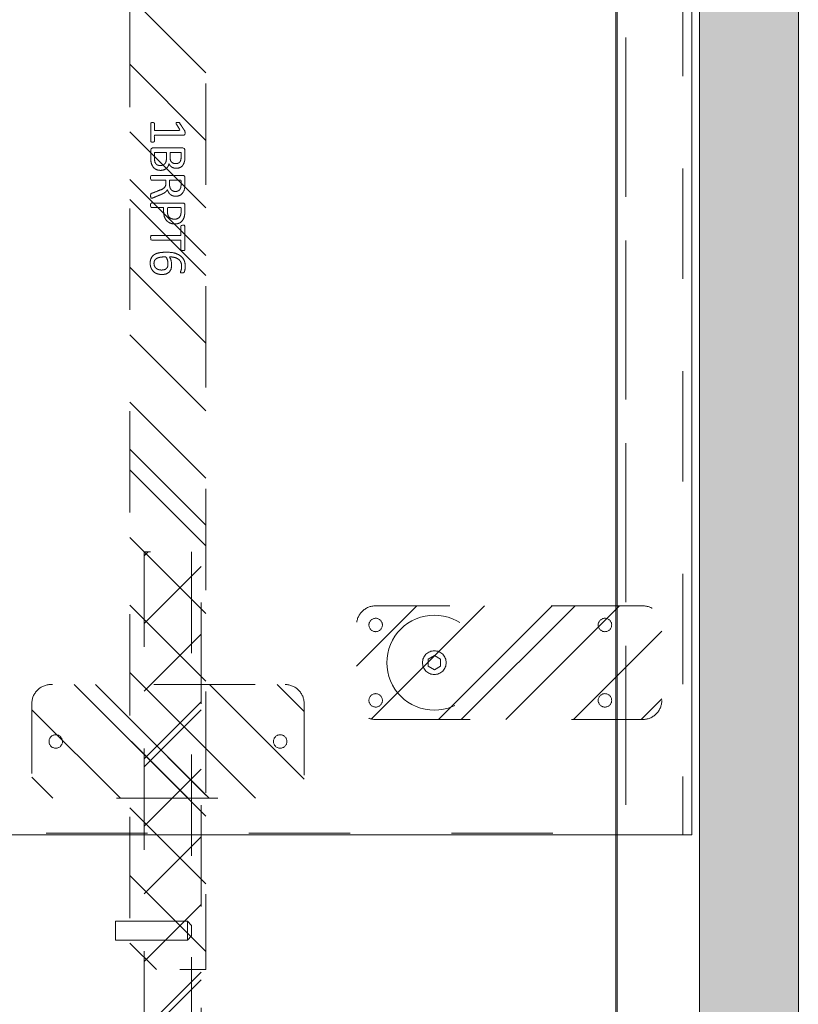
# Model space of a CAD drawing. Header units: inches. Extents: x -434 to -285, y -58 to 33.
# Tile 89 of 103: x -296 to -286, y 4 to 17. Entities that reach past the tile are written whole.
import ezdxf

# ---------------------------------------------------------------- set-up
doc = ezdxf.new("R2010")
doc.units = ezdxf.units.IN
doc.header["$LTSCALE"] = 32
doc.header["$MEASUREMENT"] = 0
doc.linetypes.add('Dash Style-1', pattern=[0.083328, 0.041656, -0.041672])
for name, color, linetype, lineweight in [('DashLine', 7, 'Dash Style-1', 13), ('DashLineFill', 7, 'Dash Style-1', 13), ('Drawing', 7, 'Continuous', 18), ('Metal-DeskStructure', 7, 'Continuous', 13), ('None', 7, 'Continuous', 18), ('SolidLine', 7, 'Continuous', 15), ('Wood_1-V', 7, 'Continuous', 13)]:
    doc.layers.add(name, color=color, linetype=linetype, lineweight=lineweight)
pattern_1 = [(45, (0, 0), (-1.61302, 1.93572), []), (45, (-1.0608, 1.0608), (-0.472346, 0.416761), [])]

# ---------------------------------------------------------------- blocks, each defined once
blk = doc.blocks.new('1BP8DW-Leveler (2D)')
at = {"layer": 'DashLine', "flags": 128}
for points in [[(0.625, 0), (0.622, -0.061), (0.613, -0.122), (0.598, -0.181), (0.577, -0.239), (0.551, -0.295), (0.52, -0.347), (0.483, -0.396), (0.442, -0.442), (0.396, -0.483), (0.347, -0.52), (0.295, -0.551), (0.239, -0.577), (0.181, -0.598), (0.122, -0.613), (0.061, -0.622), (0, -0.625), (-0.061, -0.622), (-0.122, -0.613), (-0.181, -0.598), (-0.239, -0.577), (-0.295, -0.551), (-0.347, -0.52), (-0.396, -0.483), (-0.442, -0.442), (-0.483, -0.396), (-0.52, -0.347), (-0.551, -0.295), (-0.577, -0.239), (-0.598, -0.181), (-0.613, -0.122), (-0.622, -0.061), (-0.625, 0), (-0.622, 0.061), (-0.613, 0.122), (-0.598, 0.181), (-0.577, 0.239), (-0.551, 0.295), (-0.52, 0.347), (-0.483, 0.396), (-0.442, 0.442), (-0.396, 0.483), (-0.347, 0.52), (-0.295, 0.551), (-0.239, 0.577), (-0.181, 0.598), (-0.122, 0.613), (-0.061, 0.622), (0, 0.625), (0.061, 0.622), (0.122, 0.613), (0.181, 0.598), (0.239, 0.577), (0.295, 0.551), (0.347, 0.52), (0.396, 0.483), (0.442, 0.442), (0.483, 0.396), (0.52, 0.347), (0.551, 0.295), (0.577, 0.239), (0.598, 0.181), (0.613, 0.122), (0.622, 0.061)], [(0, 0.156), (0.015, 0.155), (0.03, 0.153), (0.045, 0.15), (0.06, 0.144), (0.074, 0.138), (0.087, 0.13), (0.099, 0.121), (0.11, 0.11), (0.121, 0.099), (0.13, 0.087), (0.138, 0.074), (0.144, 0.06), (0.15, 0.045), (0.153, 0.03), (0.155, 0.015), (0.156, 0), (0.155, -0.015), (0.153, -0.03), (0.15, -0.045), (0.144, -0.06), (0.138, -0.074), (0.13, -0.087), (0.121, -0.099), (0.11, -0.11), (0.099, -0.121), (0.087, -0.13), (0.074, -0.138), (0.06, -0.144), (0.045, -0.15), (0.03, -0.153), (0.015, -0.155), (0, -0.156), (-0.015, -0.155), (-0.03, -0.153), (-0.045, -0.15), (-0.06, -0.144), (-0.074, -0.138), (-0.087, -0.13), (-0.099, -0.121), (-0.11, -0.11), (-0.121, -0.099), (-0.13, -0.087), (-0.138, -0.074), (-0.144, -0.06), (-0.15, -0.045), (-0.153, -0.03), (-0.155, -0.015), (-0.156, 0), (-0.155, 0.015), (-0.153, 0.03), (-0.15, 0.045), (-0.144, 0.06), (-0.138, 0.074), (-0.13, 0.087), (-0.121, 0.099), (-0.11, 0.11), (-0.099, 0.121), (-0.087, 0.13), (-0.074, 0.138), (-0.06, 0.144), (-0.045, 0.15), (-0.03, 0.153), (-0.015, 0.155)], [(0, 0.094), (-0.081, 0.047), (-0.081, -0.047), (0, -0.094), (0.081, -0.047), (0.081, 0.047)]]:
    blk.add_lwpolyline(points, close=True, dxfattribs=at)
blk = doc.blocks.new('Slate-LSVS-Leveler (2D)')
at = {"layer": 'DashLineFill', "linetype": 'Continuous', "lineweight": 13}
h = blk.add_hatch(dxfattribs=at)
h.set_pattern_fill('Steel', color=253, style=0, pattern_type=2)
h.set_pattern_definition(pattern_1)
edge = h.paths.add_edge_path()
edge.add_arc((-2.74, 0.496), 0.252, 90, 180, ccw=False)
edge.add_line((-2.74, 0.748), (0.772, 0.748))
edge.add_arc((0.772, 0.496), 0.252, 0, 90, ccw=False)
edge.add_line((1.024, 0.496), (1.024, -0.496))
edge.add_arc((0.772, -0.496), 0.252, -90, 0, ccw=False)
edge.add_line((0.772, -0.748), (-2.74, -0.748))
edge.add_arc((-2.74, -0.496), 0.252, 180, 270, ccw=False)
edge.add_line((-2.992, -0.496), (-2.992, 0.496))
at = {"layer": 'DashLineFill', "flags": 128}
blk.add_lwpolyline([(-2.992, 0.496, -0.414214), (-2.74, 0.748), (0.772, 0.748, -0.414214), (1.024, 0.496), (1.024, -0.496, -0.414214), (0.772, -0.748), (-2.74, -0.748, -0.414214), (-2.992, -0.496)], format="xyb", close=True, dxfattribs=at)
at = {"layer": 'SolidLine', "flags": 128}
for points in [[(-2.244, 0.585), (-2.235, 0.584), (-2.227, 0.583), (-2.218, 0.581), (-2.21, 0.578), (-2.202, 0.574), (-2.195, 0.57), (-2.188, 0.565), (-2.181, 0.559), (-2.176, 0.552), (-2.17, 0.545), (-2.166, 0.538), (-2.162, 0.53), (-2.159, 0.522), (-2.157, 0.513), (-2.156, 0.505), (-2.156, 0.496), (-2.156, 0.487), (-2.157, 0.479), (-2.159, 0.47), (-2.162, 0.462), (-2.166, 0.454), (-2.17, 0.447), (-2.176, 0.44), (-2.181, 0.433), (-2.188, 0.428), (-2.195, 0.422), (-2.202, 0.418), (-2.21, 0.414), (-2.218, 0.411), (-2.227, 0.409), (-2.235, 0.408), (-2.244, 0.407), (-2.253, 0.408), (-2.261, 0.409), (-2.27, 0.411), (-2.278, 0.414), (-2.286, 0.418), (-2.293, 0.422), (-2.3, 0.428), (-2.307, 0.433), (-2.313, 0.44), (-2.318, 0.447), (-2.322, 0.454), (-2.326, 0.462), (-2.329, 0.47), (-2.331, 0.479), (-2.332, 0.487), (-2.333, 0.496), (-2.332, 0.505), (-2.331, 0.513), (-2.329, 0.522), (-2.326, 0.53), (-2.322, 0.538), (-2.318, 0.545), (-2.313, 0.552), (-2.307, 0.559), (-2.3, 0.565), (-2.293, 0.57), (-2.286, 0.574), (-2.278, 0.578), (-2.27, 0.581), (-2.261, 0.583), (-2.253, 0.584)], [(0.772, 0.585), (0.78, 0.584), (0.789, 0.583), (0.797, 0.581), (0.806, 0.578), (0.813, 0.574), (0.821, 0.57), (0.828, 0.565), (0.834, 0.559), (0.84, 0.552), (0.845, 0.545), (0.85, 0.538), (0.853, 0.53), (0.856, 0.522), (0.859, 0.513), (0.86, 0.505), (0.86, 0.496), (0.86, 0.487), (0.859, 0.479), (0.856, 0.47), (0.853, 0.462), (0.85, 0.454), (0.845, 0.447), (0.84, 0.44), (0.834, 0.433), (0.828, 0.428), (0.821, 0.422), (0.813, 0.418), (0.806, 0.414), (0.797, 0.411), (0.789, 0.409), (0.78, 0.408), (0.772, 0.407), (0.763, 0.408), (0.754, 0.409), (0.746, 0.411), (0.738, 0.414), (0.73, 0.418), (0.722, 0.422), (0.715, 0.428), (0.709, 0.433), (0.703, 0.44), (0.698, 0.447), (0.694, 0.454), (0.69, 0.462), (0.687, 0.47), (0.685, 0.479), (0.683, 0.487), (0.683, 0.496), (0.683, 0.505), (0.685, 0.513), (0.687, 0.522), (0.69, 0.53), (0.694, 0.538), (0.698, 0.545), (0.703, 0.552), (0.709, 0.559), (0.715, 0.565), (0.722, 0.57), (0.73, 0.574), (0.738, 0.578), (0.746, 0.581), (0.754, 0.583), (0.763, 0.584)], [(-2.244, -0.407), (-2.235, -0.408), (-2.227, -0.409), (-2.218, -0.411), (-2.21, -0.414), (-2.202, -0.418), (-2.195, -0.422), (-2.188, -0.428), (-2.181, -0.433), (-2.176, -0.44), (-2.17, -0.447), (-2.166, -0.454), (-2.162, -0.462), (-2.159, -0.47), (-2.157, -0.479), (-2.156, -0.487), (-2.156, -0.496), (-2.156, -0.505), (-2.157, -0.513), (-2.159, -0.522), (-2.162, -0.53), (-2.166, -0.538), (-2.17, -0.545), (-2.176, -0.552), (-2.181, -0.559), (-2.188, -0.565), (-2.195, -0.57), (-2.202, -0.574), (-2.21, -0.578), (-2.218, -0.581), (-2.227, -0.583), (-2.235, -0.584), (-2.244, -0.585), (-2.253, -0.584), (-2.261, -0.583), (-2.27, -0.581), (-2.278, -0.578), (-2.286, -0.574), (-2.293, -0.57), (-2.3, -0.565), (-2.307, -0.559), (-2.313, -0.552), (-2.318, -0.545), (-2.322, -0.538), (-2.326, -0.53), (-2.329, -0.522), (-2.331, -0.513), (-2.332, -0.505), (-2.333, -0.496), (-2.332, -0.487), (-2.331, -0.479), (-2.329, -0.47), (-2.326, -0.462), (-2.322, -0.454), (-2.318, -0.447), (-2.313, -0.44), (-2.307, -0.433), (-2.3, -0.428), (-2.293, -0.422), (-2.286, -0.418), (-2.278, -0.414), (-2.27, -0.411), (-2.261, -0.409), (-2.253, -0.408)], [(0.772, -0.407), (0.78, -0.408), (0.789, -0.409), (0.797, -0.411), (0.806, -0.414), (0.813, -0.418), (0.821, -0.422), (0.828, -0.428), (0.834, -0.433), (0.84, -0.44), (0.845, -0.447), (0.85, -0.454), (0.853, -0.462), (0.856, -0.47), (0.859, -0.479), (0.86, -0.487), (0.86, -0.496), (0.86, -0.505), (0.859, -0.513), (0.856, -0.522), (0.853, -0.53), (0.85, -0.538), (0.845, -0.545), (0.84, -0.552), (0.834, -0.559), (0.828, -0.565), (0.821, -0.57), (0.813, -0.574), (0.806, -0.578), (0.797, -0.581), (0.789, -0.583), (0.78, -0.584), (0.772, -0.585), (0.763, -0.584), (0.754, -0.583), (0.746, -0.581), (0.738, -0.578), (0.73, -0.574), (0.722, -0.57), (0.715, -0.565), (0.709, -0.559), (0.703, -0.552), (0.698, -0.545), (0.694, -0.538), (0.69, -0.53), (0.687, -0.522), (0.685, -0.513), (0.683, -0.505), (0.683, -0.496), (0.683, -0.487), (0.685, -0.479), (0.687, -0.47), (0.69, -0.462), (0.694, -0.454), (0.698, -0.447), (0.703, -0.44), (0.709, -0.433), (0.715, -0.428), (0.722, -0.422), (0.73, -0.418), (0.738, -0.414), (0.746, -0.411), (0.754, -0.409), (0.763, -0.408)]]:
    blk.add_lwpolyline(points, close=True, dxfattribs=at)
at = {"layer": 'DashLine', "color": 7}
blk.add_blockref('1BP8DW-Leveler (2D)', (0, 0), dxfattribs=at)
blk = doc.blocks.new('Group-22')
at = {"layer": 'DashLine', "flags": 128}
for points in [[(0, 0), (29.961, 0), (29.961, -24.016), (0, -24.016)], [(29.213, 0), (29.961, 0), (29.961, -24.016), (29.213, -24.016)], [(0.748, -8.091), (29.213, -8.091), (29.213, -23.996), (0.748, -23.996)]]:
    blk.add_lwpolyline(points, close=True, dxfattribs=at)
at = {"layer": 'None', "color": 7, "rotation": 180}
blk.add_blockref('Slate-LSVS-Leveler (2D)', (26.693, -21.752), dxfattribs=at)
blk = doc.blocks.new('Group-23')
at = {"layer": 'None'}
blk.add_blockref('Group-22', (0, 0), dxfattribs=at)
blk = doc.blocks.new('SL Low Storage (2D)-5')
at = {"layer": 'None'}
blk.add_blockref('Group-23', (0, 0), dxfattribs=at)
at = {"layer": 'Drawing', "color": 0, "flags": 1}
for tag in ['Catalog', 'Option1', 'Option2', 'Option3', 'Option4', 'Option5', 'Option6', 'Option7', 'Option8', 'Option9', 'Option10', 'Option11', 'Option12', 'Custom', 'Tag', 'FinishGroup', 'Discount', 'Item1', 'Item2', 'Item3', 'Item4', 'Item5', 'Item6', 'Item7', 'Item8', 'Item9', 'Item10', 'Item11', 'Item12', 'Item13', 'Item14', 'Item15', 'Item16', 'Item17', 'Item18', 'Item19', 'Item20', 'Item21', 'Item22', 'Item23', 'Item24', 'Item25']:
    blk.add_attdef(tag, (41.818, 20.056), '', height=0.00709, dxfattribs=at)
blk = doc.blocks.new('Group-79')
at = {"layer": 'SolidLine', "flags": 128}
blk.add_lwpolyline([(0, 0), (72.008, 0), (72.008, -24.016), (0, -24.016)], close=True, dxfattribs=at)
blk = doc.blocks.new('Group-80')
at = {"layer": 'None'}
blk.add_blockref('Group-79', (0, 0), dxfattribs=at)
blk = doc.blocks.new('SL Lowboy Top (2D)-1')
at = {"layer": 'None'}
blk.add_blockref('Group-80', (0, 0), dxfattribs=at)
at = {"layer": 'Drawing', "color": 0, "flags": 1}
for tag in ['Catalog', 'Custom', 'FinishGroup', 'Discount', 'Tag', 'Item1', 'Item2', 'Item3', 'Item4', 'Item5', 'Item6', 'Item7', 'Item8', 'Item9', 'Item10', 'Item11', 'Item12', 'Item13', 'Item14', 'Item15', 'Item16', 'Item17', 'Item18', 'Item19', 'Item20', 'Item21', 'Item22', 'Item23', 'Item24', 'Item25', 'Option1', 'Option2', 'Option3', 'Option4', 'Option5', 'Option6', 'Option7', 'Option8', 'Option9', 'Option10', 'Option11', 'Option12']:
    blk.add_attdef(tag, (-0.112, 20.962), '', height=0.00709, dxfattribs=at)
blk = doc.blocks.new('Group-81')
at = {"layer": 'Drawing'}
blk.add_blockref('SL Lowboy Top (2D)-1', (-0.112, 44.977), dxfattribs=at)
at = {"layer": 'Drawing', "color": 0, "flags": 1}
for tag in ['Catalog', 'Custom', 'Tag', 'Option1', 'Option2', 'Option3', 'Option4', 'Option5', 'Option6', 'Option7', 'Option8', 'Option9', 'Option10', 'Option11', 'Option12', 'FinishGroup', 'Discount', 'Item1', 'Item2', 'Item3', 'Item4', 'Item5', 'Item6', 'Item7', 'Item8', 'Item9', 'Item10', 'Item11', 'Item12', 'Item13', 'Item14', 'Item15', 'Item16', 'Item17', 'Item18', 'Item19', 'Item20', 'Item21', 'Item22', 'Item23', 'Item24', 'Item25']:
    blk.add_attdef(tag, (-72.119, 20.962), '', height=0.00709, dxfattribs=at)
blk = doc.blocks.new('Group-65')
at = {"layer": 'DashLine'}
for p, q in [((19.836, 0.255), (19.892, 0.311)), ((19.901, 0.311), (19.892, 0.311)), ((19.912, 0.311), (19.901, 0.311)), ((19.926, 0.311), (19.912, 0.311)), ((19.943, 0.311), (19.926, 0.311)), ((19.978, 0.311), (19.943, 0.311)), ((19.995, 0.311), (19.978, 0.311)), ((20.009, 0.311), (19.995, 0.311)), ((20.02, 0.311), (20.009, 0.311)), ((20.027, 0.311), (20.02, 0.311)), ((20.029, 0.311), (20.027, 0.311)), ((20.029, 0.311), (20.086, 0.255)), ((19.84, 0.255), (19.836, 0.255)), ((19.836, -0.689), (19.836, 0.255)), ((19.852, 0.255), (19.84, 0.255)), ((19.872, 0.255), (19.852, 0.255)), ((19.898, 0.255), (19.872, 0.255)), ((19.928, 0.255), (19.898, 0.255)), ((19.961, 0.255), (19.928, 0.255)), ((19.993, 0.255), (19.961, 0.255)), ((20.023, 0.255), (19.993, 0.255)), ((20.049, 0.255), (20.023, 0.255)), ((20.069, 0.255), (20.049, 0.255)), ((20.081, 0.255), (20.069, 0.255)), ((20.086, 0.255), (20.081, 0.255)), ((20.086, 0.255), (20.086, -0.689)), ((20.086, -0.689), (19.836, -0.689))]:
    blk.add_line(p, q, dxfattribs=at)
blk = doc.blocks.new('Group-66')
at = {"layer": 'Metal-DeskStructure', "color": 7}
for points, knots in [([(9.589, -0.203), (9.589, -0.21), (9.586, -0.224), (9.578, -0.227), (9.459, -0.227), (9.34, -0.227), (9.336, -0.225), (9.333, -0.219), (9.331, -0.21), (9.331, -0.197), (9.333, -0.188), (9.334, -0.182), (9.34, -0.179), (9.389, -0.179), (9.436, -0.179), (9.436, -0.009), (9.436, 0.161), (9.393, 0.135), (9.349, 0.109), (9.344, 0.107), (9.334, 0.106), (9.331, 0.109), (9.329, 0.12), (9.329, 0.133), (9.329, 0.143), (9.331, 0.148), (9.334, 0.152), (9.338, 0.154), (9.39, 0.187), (9.441, 0.22), (9.443, 0.222), (9.447, 0.222), (9.453, 0.224), (9.47, 0.224), (9.488, 0.224), (9.493, 0.22), (9.495, 0.216), (9.495, 0.018), (9.495, -0.179), (9.536, -0.179), (9.58, -0.179), (9.584, -0.182), (9.587, -0.188), (9.589, -0.197), (9.589, -0.203)], [0, 0, 0, 0.00261, 0.007831, 0.010441, 0.176195, 0.178805, 0.181415, 0.184026, 0.186636, 0.188594, 0.190551, 0.192509, 0.194467, 0.244389, 0.244389, 0.424498, 0.424498, 0.47805, 0.47805, 0.484241, 0.490432, 0.496622, 0.502813, 0.507071, 0.510941, 0.514811, 0.518682, 0.518682, 0.576295, 0.576295, 0.578743, 0.58119, 0.583638, 0.590247, 0.593184, 0.596122, 0.599059, 0.911881, 0.911881, 0.976501, 0.982376, 0.988251, 0.994125, 1, 1, 1]), ([(9.96, -0.097), (9.96, -0.119), (9.949, -0.155), (9.931, -0.184), (9.903, -0.204), (9.853, -0.227), (9.746, -0.227), (9.68, -0.227), (9.665, -0.215), (9.665, -0.002), (9.665, 0.211), (9.68, 0.222), (9.738, 0.222), (9.829, 0.222), (9.881, 0.205), (9.914, 0.178), (9.933, 0.135), (9.933, 0.093), (9.925, 0.063), (9.91, 0.039), (9.886, 0.019), (9.873, 0.013), (9.892, 0.01), (9.923, -0.009), (9.947, -0.036), (9.96, -0.075), (9.96, -0.097)], [0, 0, 0, 0.031455, 0.06291, 0.094366, 0.125821, 0.188731, 0.266159, 0.275837, 0.285516, 0.435531, 0.44521, 0.454888, 0.521427, 0.574659, 0.627891, 0.681123, 0.734355, 0.762747, 0.791139, 0.819531, 0.847924, 0.847924, 0.885943, 0.923962, 0.961981, 1, 1, 1]), ([(9.872, 0.102), (9.872, 0.119), (9.862, 0.144), (9.842, 0.163), (9.811, 0.172), (9.755, 0.172), (9.724, 0.172), (9.724, 0.1), (9.724, 0.028), (9.758, 0.028), (9.814, 0.028), (9.844, 0.039), (9.862, 0.06), (9.872, 0.087), (9.872, 0.102)], [0, 0, 0, 0.074499, 0.148998, 0.223496, 0.297995, 0.395417, 0.395417, 0.61891, 0.61891, 0.724928, 0.793696, 0.862464, 0.931232, 1, 1, 1]), ([(10.327, -0.217), (10.327, -0.221), (10.325, -0.225), (10.317, -0.227), (10.304, -0.228), (10.286, -0.228), (10.275, -0.227), (10.267, -0.225), (10.264, -0.219), (10.262, -0.214), (10.242, -0.161), (10.221, -0.108), (10.214, -0.09), (10.199, -0.06), (10.177, -0.038), (10.148, -0.027), (10.108, -0.027), (10.088, -0.027), (10.088, -0.122), (10.088, -0.221), (10.085, -0.225), (10.077, -0.227), (10.066, -0.228), (10.05, -0.228), (10.039, -0.227), (10.031, -0.225), (10.028, -0.221), (10.028, -0.01), (10.028, 0.211), (10.042, 0.222), (10.098, 0.222), (10.162, 0.222), (10.184, 0.22), (10.194, 0.218), (10.219, 0.215), (10.26, 0.194), (10.286, 0.165), (10.301, 0.126), (10.301, 0.082), (10.288, 0.045), (10.266, 0.017), (10.232, -0.001), (10.214, -0.009), (10.225, -0.014), (10.243, -0.029), (10.258, -0.049), (10.271, -0.077), (10.279, -0.094), (10.299, -0.143), (10.319, -0.191), (10.325, -0.204), (10.327, -0.215), (10.327, -0.217)], [0, 0, 0, 0.004018, 0.008035, 0.012053, 0.01607, 0.020088, 0.024105, 0.028123, 0.03214, 0.03214, 0.070951, 0.070951, 0.084634, 0.098317, 0.112001, 0.125684, 0.138745, 0.138745, 0.202807, 0.205295, 0.207782, 0.21027, 0.212758, 0.214748, 0.216739, 0.218729, 0.220719, 0.332671, 0.339637, 0.346603, 0.391882, 0.407555, 0.423229, 0.423229, 0.466696, 0.510164, 0.553631, 0.597099, 0.640566, 0.684033, 0.727501, 0.770968, 0.770968, 0.798042, 0.825115, 0.852188, 0.879262, 0.879262, 0.958132, 0.958132, 0.979066, 1, 1, 1]), ([(10.238, 0.096), (10.238, 0.124), (10.214, 0.159), (10.186, 0.168), (10.177, 0.17), (10.155, 0.172), (10.113, 0.172), (10.088, 0.172), (10.088, 0.096), (10.088, 0.021), (10.117, 0.021), (10.17, 0.021), (10.203, 0.032), (10.227, 0.054), (10.238, 0.082), (10.238, 0.096)], [0, 0, 0, 0.142515, 0.285031, 0.285031, 0.330993, 0.376955, 0.445899, 0.445899, 0.655281, 0.655281, 0.734439, 0.800829, 0.867219, 0.93361, 1, 1, 1]), ([(10.665, 0.091), (10.665, 0.056), (10.642, 0.002), (10.602, -0.035), (10.543, -0.057), (10.475, -0.057), (10.45, -0.057), (10.45, -0.137), (10.45, -0.221), (10.447, -0.225), (10.439, -0.227), (10.428, -0.228), (10.412, -0.228), (10.401, -0.227), (10.393, -0.225), (10.39, -0.221), (10.39, -0.011), (10.39, 0.209), (10.404, 0.222), (10.462, 0.222), (10.524, 0.222), (10.55, 0.218), (10.587, 0.211), (10.624, 0.189), (10.652, 0.157), (10.665, 0.115), (10.665, 0.091)], [0, 0, 0, 0.066268, 0.132535, 0.198803, 0.26507, 0.303966, 0.303966, 0.429297, 0.43506, 0.440822, 0.446584, 0.452347, 0.456957, 0.461567, 0.466177, 0.470786, 0.728938, 0.745073, 0.761208, 0.845107, 0.870922, 0.896738, 0.922553, 0.948369, 0.974184, 1, 1, 1]), ([(10.602, 0.085), (10.602, 0.113), (10.581, 0.15), (10.552, 0.167), (10.521, 0.172), (10.477, 0.172), (10.45, 0.172), (10.45, 0.083), (10.45, -0.007), (10.477, -0.007), (10.53, -0.007), (10.567, 0.006), (10.591, 0.032), (10.602, 0.065), (10.602, 0.085)], [0, 0, 0, 0.053098, 0.106195, 0.159293, 0.212391, 0.297937, 0.297937, 0.584068, 0.584068, 0.669615, 0.752211, 0.834807, 0.917404, 1, 1, 1]), ([(11.014, 0.196), (11.014, 0.19), (11.014, 0.179), (11.011, 0.174), (11.005, 0.17), (10.941, 0.17), (10.878, 0.17), (10.878, -0.024), (10.878, -0.221), (10.874, -0.225), (10.867, -0.227), (10.856, -0.228), (10.839, -0.228), (10.828, -0.227), (10.821, -0.225), (10.817, -0.221), (10.817, -0.024), (10.817, 0.17), (10.754, 0.17), (10.69, 0.17), (10.684, 0.174), (10.682, 0.179), (10.68, 0.189), (10.68, 0.202), (10.682, 0.213), (10.684, 0.218), (10.69, 0.222), (10.847, 0.222), (11.005, 0.222), (11.011, 0.218), (11.014, 0.213), (11.014, 0.202), (11.014, 0.196)], [0, 0, 0, 0.003046, 0.005389, 0.007733, 0.010076, 0.089744, 0.089744, 0.335779, 0.340465, 0.345152, 0.349838, 0.354524, 0.360382, 0.36624, 0.372099, 0.377957, 0.6855, 0.6855, 0.785085, 0.788014, 0.790943, 0.793872, 0.796801, 0.798998, 0.801195, 0.803391, 0.805588, 0.991213, 0.99341, 0.995606, 0.997803, 1, 1, 1]), ([(11.33, -0.081), (11.33, -0.11), (11.313, -0.166), (11.275, -0.208), (11.218, -0.234), (11.151, -0.234), (11.109, -0.219), (11.075, -0.193), (11.055, -0.156), (11.042, -0.108), (11.037, -0.051), (11.037, 0.01), (11.045, 0.098), (11.086, 0.17), (11.127, 0.207), (11.184, 0.227), (11.236, 0.227), (11.262, 0.224), (11.284, 0.22), (11.299, 0.213), (11.304, 0.209), (11.306, 0.205), (11.308, 0.2), (11.308, 0.186), (11.308, 0.167), (11.302, 0.165), (11.295, 0.165), (11.282, 0.17), (11.264, 0.176), (11.236, 0.179), (11.186, 0.179), (11.14, 0.154), (11.11, 0.109), (11.098, 0.05), (11.096, 0.019), (11.105, 0.024), (11.127, 0.036), (11.155, 0.043), (11.184, 0.048), (11.238, 0.048), (11.288, 0.028), (11.317, -0.007), (11.33, -0.053), (11.33, -0.081)], [0, 0, 0, 0.047284, 0.094569, 0.141853, 0.189137, 0.222912, 0.256686, 0.290461, 0.324235, 0.35801, 0.391784, 0.42357, 0.487141, 0.518927, 0.550713, 0.582499, 0.593093, 0.603687, 0.61428, 0.624874, 0.635468, 0.646062, 0.656655, 0.684464, 0.710949, 0.724191, 0.737433, 0.750675, 0.763918, 0.77716, 0.803647, 0.830135, 0.856622, 0.883109, 0.883109, 0.892179, 0.901248, 0.910318, 0.919387, 0.93954, 0.959693, 0.979847, 1, 1, 1]), ([(11.271, -0.086), (11.271, -0.068), (11.264, -0.035), (11.243, -0.011), (11.214, 0), (11.177, 0), (11.151, -0.003), (11.127, -0.011), (11.107, -0.022), (11.098, -0.029), (11.098, -0.073), (11.109, -0.132), (11.131, -0.169), (11.162, -0.184), (11.206, -0.184), (11.24, -0.167), (11.26, -0.14), (11.271, -0.105), (11.271, -0.086)], [0, 0, 0, 0.044843, 0.089687, 0.13453, 0.179374, 0.20352, 0.227667, 0.251813, 0.27596, 0.27596, 0.366465, 0.45697, 0.547475, 0.63798, 0.728485, 0.81899, 0.909495, 1, 1, 1]), ([(9.897, -0.101), (9.897, -0.081), (9.885, -0.051), (9.861, -0.031), (9.824, -0.02), (9.76, -0.02), (9.724, -0.02), (9.724, -0.098), (9.724, -0.177), (9.767, -0.177), (9.851, -0.177), (9.885, -0.149), (9.897, -0.119), (9.897, -0.101)], [0, 0, 0, 0.079156, 0.158312, 0.237468, 0.316624, 0.419526, 0.419526, 0.643799, 0.643799, 0.767809, 0.883905, 0.941952, 1, 1, 1])]:
    blk.add_open_spline(points, degree=2, knots=knots, dxfattribs=at)
blk = doc.blocks.new('1BRPT6-LeftBeam (2D)')
at = {"layer": 'DashLineFill', "linetype": 'Continuous', "lineweight": 13}
h = blk.add_hatch(dxfattribs=at)
h.set_pattern_fill('Steel', color=253, style=0, pattern_type=2)
h.set_pattern_definition(pattern_1)
edge = h.paths.add_edge_path()
edge.add_arc((16.974, 1.541), 0.25, 90, 180, ccw=False)
edge.add_line((16.974, 1.791), (17.97, 1.791))
edge.add_arc((17.97, 1.541), 0.25, 0, 90, ccw=False)
edge.add_line((18.22, 1.541), (18.22, -1.541))
edge.add_arc((17.97, -1.541), 0.25, 270, 360, ccw=False)
edge.add_line((17.97, -1.791), (16.974, -1.791))
edge.add_arc((16.974, -1.541), 0.25, 180, 270, ccw=False)
edge.add_line((16.724, -1.541), (16.724, 1.541))
h = blk.add_hatch(dxfattribs=at)
h.set_pattern_fill('Steel', color=253, style=0, pattern_type=2)
h.set_pattern_definition(pattern_1)
h.paths.add_polyline_path([(-1.85, 0.5), (20.472, 0.5), (20.472, -0.5), (-1.85, -0.5)])
at = {"layer": 'DashLineFill', "flags": 128}
blk.add_lwpolyline([(16.724, 1.541, -0.414214), (16.974, 1.791), (17.97, 1.791, -0.414214), (18.22, 1.541), (18.22, -1.541, -0.414214), (17.97, -1.791), (16.974, -1.791, -0.414214), (16.724, -1.541)], format="xyb", close=True, dxfattribs=at)
blk.add_lwpolyline([(-1.85, 0.5), (20.472, 0.5), (20.472, -0.5), (-1.85, -0.5)], close=True, dxfattribs=at)
at = {"layer": 'SolidLine', "flags": 128}
for points in [[(17.561, 1.476), (17.561, 1.468), (17.559, 1.459), (17.557, 1.451), (17.554, 1.442), (17.551, 1.435), (17.546, 1.427), (17.541, 1.42), (17.535, 1.414), (17.529, 1.408), (17.522, 1.403), (17.514, 1.398), (17.506, 1.395), (17.498, 1.392), (17.49, 1.389), (17.481, 1.388), (17.472, 1.388), (17.464, 1.388), (17.455, 1.389), (17.447, 1.392), (17.439, 1.395), (17.431, 1.398), (17.423, 1.403), (17.416, 1.408), (17.41, 1.414), (17.404, 1.42), (17.399, 1.427), (17.394, 1.435), (17.391, 1.442), (17.388, 1.451), (17.386, 1.459), (17.384, 1.468), (17.384, 1.476), (17.384, 1.485), (17.386, 1.494), (17.388, 1.502), (17.391, 1.51), (17.394, 1.518), (17.399, 1.526), (17.404, 1.533), (17.41, 1.539), (17.416, 1.545), (17.423, 1.55), (17.431, 1.555), (17.439, 1.558), (17.447, 1.561), (17.455, 1.563), (17.464, 1.565), (17.472, 1.565), (17.481, 1.565), (17.49, 1.563), (17.498, 1.561), (17.506, 1.558), (17.514, 1.555), (17.522, 1.55), (17.529, 1.545), (17.535, 1.539), (17.541, 1.533), (17.546, 1.526), (17.551, 1.518), (17.554, 1.51), (17.557, 1.502), (17.559, 1.494), (17.561, 1.485)], [(17.561, -1.476), (17.561, -1.485), (17.559, -1.494), (17.557, -1.502), (17.554, -1.51), (17.551, -1.518), (17.546, -1.526), (17.541, -1.533), (17.535, -1.539), (17.529, -1.545), (17.522, -1.55), (17.514, -1.555), (17.506, -1.558), (17.498, -1.561), (17.49, -1.563), (17.481, -1.565), (17.472, -1.565), (17.464, -1.565), (17.455, -1.563), (17.447, -1.561), (17.439, -1.558), (17.431, -1.555), (17.423, -1.55), (17.416, -1.545), (17.41, -1.539), (17.404, -1.533), (17.399, -1.526), (17.394, -1.518), (17.391, -1.51), (17.388, -1.502), (17.386, -1.494), (17.384, -1.485), (17.384, -1.476), (17.384, -1.468), (17.386, -1.459), (17.388, -1.451), (17.391, -1.442), (17.394, -1.435), (17.399, -1.427), (17.404, -1.42), (17.41, -1.414), (17.416, -1.408), (17.423, -1.403), (17.431, -1.398), (17.439, -1.395), (17.447, -1.392), (17.455, -1.389), (17.464, -1.388), (17.472, -1.388), (17.481, -1.388), (17.49, -1.389), (17.498, -1.392), (17.506, -1.395), (17.514, -1.398), (17.522, -1.403), (17.529, -1.408), (17.535, -1.414), (17.541, -1.42), (17.546, -1.427), (17.551, -1.435), (17.554, -1.442), (17.557, -1.451), (17.559, -1.459), (17.561, -1.468)]]:
    blk.add_lwpolyline(points, close=True, dxfattribs=at)
at = {"layer": 'DashLine', "color": 7}
blk.add_blockref('Group-65', (0, 0), dxfattribs=at)
at = {"layer": 'Metal-DeskStructure', "color": 7}
blk.add_blockref('Group-66', (0, 0), dxfattribs=at)
blk = doc.blocks.new('StructEnd-C (2D)')
at = {"layer": 'Metal-DeskStructure', "color": 7}
blk.add_blockref('1BRPT6-LeftBeam (2D)', (0.001, 8.11), dxfattribs=at)
blk = doc.blocks.new('1BRPT7-CChannel-762 (2D)')
at = {"layer": 'DashLineFill', "linetype": 'Continuous', "lineweight": 13}
h = blk.add_hatch(dxfattribs=at)
h.set_pattern_fill('Steel', color=253, style=0, pattern_type=2)
h.set_pattern_definition(pattern_1)
h.paths.add_polyline_path([(-0.313, 0.417), (-0.313, 15), (0.437, 15), (0.437, -15), (-0.313, -15), (-0.313, -0.417)])
at = {"layer": 'DashLine'}
blk.add_line((0.311, 15), (0.311, -15), dxfattribs=at)
at = {"layer": 'DashLineFill', "flags": 128}
blk.add_lwpolyline([(-0.313, 0.417), (-0.313, 15), (0.437, 15), (0.437, -15), (-0.313, -15), (-0.313, -0.417)], dxfattribs=at)
blk = doc.blocks.new('29D RUNOFF RETURN LEFT (2D)')
at = {"layer": 'SolidLine', "color": 7, "rotation": 270}
blk.add_blockref('StructEnd-C (2D)', (0.732, 30.128), dxfattribs=at)
at = {"layer": 'SolidLine', "flags": 128}
for points in [[(-14.268, 32.884), (14.732, 32.884), (14.732, -33.1), (-14.268, -33.1)], [(-14.248, 32.884), (14.752, 32.884), (14.752, -33.08), (-14.248, -33.08)]]:
    blk.add_lwpolyline(points, close=True, dxfattribs=at)
at = {"layer": 'SolidLine', "color": 7}
blk.add_blockref('1BRPT7-CChannel-762 (2D)', (8.842, 0.148), dxfattribs=at)
at = {"layer": 'SolidLine', "color": 7, "rotation": 270}
blk.add_blockref('StructEnd-C (2D)', (0.732, 30.128), dxfattribs=at)
at = {"layer": 'SolidLine', "color": 7}
blk.add_blockref('1BRPT7-CChannel-762 (2D)', (8.842, 0.148), dxfattribs=at)
blk = doc.blocks.new('Group-101')
at = {"layer": 'Wood_1-V', "linetype": 'Continuous', "lineweight": 0, "true_color": 0xcdcdcd}
blk.add_hatch(color=254, dxfattribs=at).paths.add_polyline_path([(0, 1.299), (89.862, 1.299), (89.862, 0), (0, 0)])
at = {"layer": 'Wood_1-V', "flags": 128}
blk.add_lwpolyline([(0, 1.299), (89.862, 1.299), (89.862, 0), (0, 0)], close=True, dxfattribs=at)
blk = doc.blocks.new('SL Gallery Panel (2D)-1')
at = {"layer": 'None'}
blk.add_blockref('Group-101', (0, 0), dxfattribs=at)
at = {"layer": 'Drawing', "color": 0, "flags": 1}
for tag in ['Object_Type', 'Parm1', 'Parm2', 'Parm3', 'Parm4', 'Parm5', 'Parm6', 'Parm7', 'Parm8', 'Parm9', 'Parm10', 'Parm11', 'Parm12', 'Parm13', 'Parm14', 'Parm15', 'Parm16', 'Parm17', 'Parm18', 'Parm19', 'Parm20']:
    blk.add_attdef(tag, (65.999, -43.33), '', height=0.00709, dxfattribs=at)
blk = doc.blocks.new('Group-102')
at = {"layer": 'Drawing', "rotation": 90}
blk.add_blockref('SL Gallery Panel (2D)-1', (73.298, -42.523), dxfattribs=at)
at = {"layer": 'Drawing', "color": 0, "flags": 1}
for tag in ['Catalog', 'Custom', 'Tag', 'Option1', 'Option2', 'Option3', 'Option4', 'Option5', 'Option6', 'Option7', 'Option8', 'Option9', 'Option10', 'Option11', 'Option12', 'FinishGroup', 'Discount', 'Item1', 'Item2', 'Item3', 'Item4', 'Item5', 'Item6', 'Item7', 'Item8', 'Item9', 'Item10', 'Item11', 'Item12', 'Item13', 'Item14', 'Item15', 'Item16', 'Item17', 'Item18', 'Item19', 'Item20', 'Item21', 'Item22', 'Item23', 'Item24', 'Item25']:
    blk.add_attdef(tag, (65.999, -43.33), '', height=0.00709, dxfattribs=at)

msp = doc.modelspace()

# ---------------------------------------------------------------- block references
at = {"layer": 'Drawing', "color": 7}
msp.add_blockref('Group-81', (-359.459, -14.977), dxfattribs=at)
at = {"layer": 'Drawing'}
msp.add_blockref('SL Low Storage (2D)-5', (-317.642, 30), dxfattribs=at)

# ---------------------------------------------------------------- next in the draw order: block references
at = {"layer": 'Drawing', "color": 7}
msp.add_blockref('29D RUNOFF RETURN LEFT (2D)', (-303.295, -5.443), dxfattribs=at)

# ---------------------------------------------------------------- next in the draw order: block references
msp.add_blockref('Group-102', (-359.459, -14.977), dxfattribs=at)

doc.saveas('drawing.dxf')
